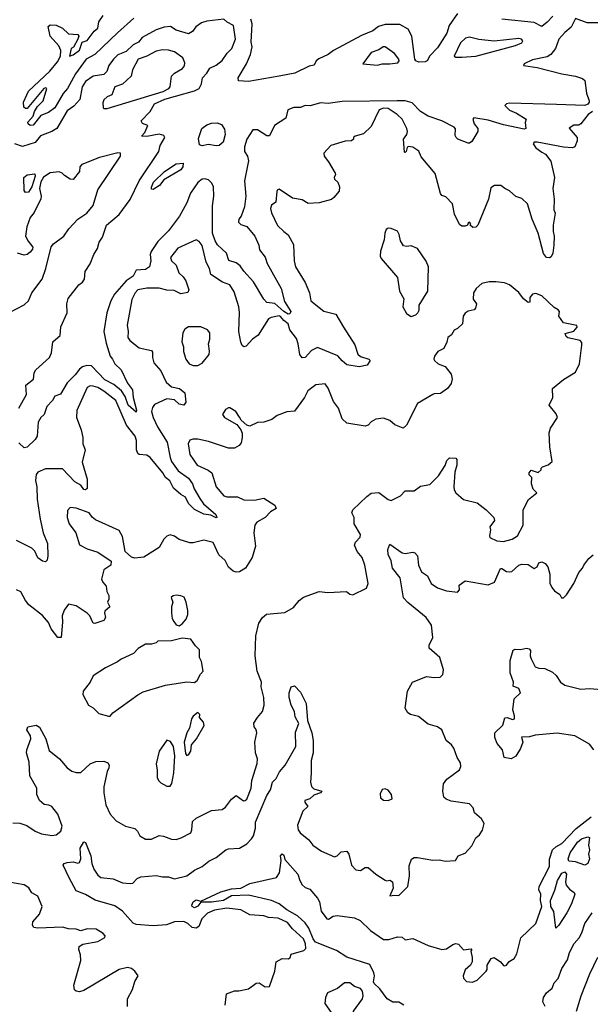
# Model space of a CAD drawing. Extents: x 1690054 to 1842981, y 782881 to 914114.
# Tile 21 of 256: x 1697517 to 1701230, y 817920 to 824322. Entities that reach past the tile are written whole.
import ezdxf

# ---------------------------------------------------------------- set-up
doc = ezdxf.new("R2010")
doc.units = 0

msp = doc.modelspace()

# ---------------------------------------------------------------- linework, layer by layer
at = {"layer": '0CON10XD'}
for points in [[(1697510, 821795), (1697560, 821885), (1697557.5, 821945), (1697606.5, 821985), (1697611.9, 822025), (1697622.5, 822045), (1697711.4, 822125), (1697722.9, 822155), (1697732.6, 822227.4), (1697780.5, 822269.5), (1697783.5, 822325), (1697825.6, 822415), (1697822.5, 822475), (1697831.4, 822508.6), (1697901.8, 822598.2), (1697925, 822615.3), (1697937.5, 822635), (1697942.2, 822685), (1697976.2, 822735), (1697998.4, 822795), (1698023.1, 822835), (1698033.2, 822875), (1698055, 822907.5), (1698080.7, 822985), (1698165, 823055.5), (1698235, 823152.1), (1698294.8, 823275.2), (1698422.9, 823465), (1698430.5, 823505), (1698460.5, 823555), (1698455, 823569.5), (1698425, 823576.7), (1698345, 823562.7), (1698310, 823565), (1698330.7, 823589.3), (1698350, 823635), (1698316.4, 823646.4), (1698306.7, 823665), (1698366.7, 823725), (1698393.3, 823775), (1698461.9, 823805), (1698531.1, 823825), (1698655, 823858.8), (1698684.1, 823875), (1698699.7, 823905), (1698705.5, 823945), (1698735, 823974), (1698755, 824006.2), (1698795, 824025.9), (1698835, 824056), (1698866.2, 824103.8), (1698896.3, 824133.7), (1698921.2, 824195), (1698908.6, 824285), (1698867.7, 824305), (1698845, 824326.2), (1698735, 824312.2), (1698698.9, 824301.1), (1698662.5, 824275), (1698641.3, 824245), (1698615, 824229.7), (1698535, 824254.7), (1698498.1, 824278.1), (1698456.1, 824273.9), (1698405, 824255.2), (1698313.8, 824206.2), (1698290.8, 824175), (1698255, 824158.2), (1698208.7, 824115), (1698155, 824093.2), (1698126.1, 824065), (1698096.8, 824023.2), (1698084.6, 823985), (1698065, 823966.7), (1697995, 823953.8), (1697945, 823920), (1697922.3, 823885), (1697907.6, 823802.4), (1697869.8, 823760.2), (1697825, 823728.9), (1697758.4, 823615), (1697725.9, 823594.1), (1697653.1, 823566.9), (1697616.4, 823523.6), (1697535, 823498), (1697485.4, 823515.4)], [(1701392.5, 824302.5), (1701210.8, 824300.8), (1701135, 824330), (1701106.8, 824273.2), (1701065, 824238.8), (1701026.2, 824195), (1701004.4, 824135), (1700973.2, 824095), (1700948.6, 824081.4), (1700855, 824062.1), (1700799.4, 824035), (1700795, 824023.8), (1700885, 824010.5), (1701045, 823969.6), (1701135, 823953.9), (1701179.5, 823939.5), (1701195, 823926), (1701206.1, 823845), (1701222.7, 823795), (1701223.8, 823785), (1701215, 823772.3), (1701195, 823763.3), (1701009.8, 823770.2), (1700705, 823778.8), (1700684, 823775), (1700674, 823765), (1700704.8, 823734.8), (1700749.6, 823715), (1700813.8, 823675), (1700806.2, 823653.8), (1700810.8, 823615), (1700799.3, 823610.7), (1700665, 823638.6), (1700565, 823668.5), (1700472.5, 823685), (1700465.6, 823675), (1700475.3, 823645.3), (1700498, 823615), (1700498, 823595), (1700459.3, 823530.7), (1700445, 823520), (1700435, 823520), (1700367.5, 823545), (1700356.7, 823555), (1700351.7, 823568.3), (1700353, 823613), (1700343.6, 823623.6), (1700264.2, 823665), (1700175, 823695.2), (1700125.2, 823725.2), (1700072, 823782), (1700025, 823794.9), (1699974.4, 823794.4), (1699615, 823790.5), (1699525, 823777.6), (1699475, 823780.5), (1699407, 823763), (1699375, 823764.6), (1699345, 823751.7), (1699299.8, 823750.2), (1699262.1, 823735), (1699247.8, 823682.2), (1699175, 823634.2), (1699143.1, 823566.9), (1699125, 823567.5), (1699064, 823605), (1699034.4, 823605.6), (1698995.9, 823545), (1698979.6, 823495), (1698979.6, 823465), (1698998.4, 823435), (1699005.4, 823404.6), (1698979.7, 823275), (1698987.5, 823175), (1698980, 823105), (1698957.5, 823045), (1698943.1, 823025), (1698940.7, 823005), (1698955, 822990.9), (1698995, 822977.1), (1699047.9, 822915), (1699073.1, 822855), (1699077.8, 822825), (1699115, 822778.6), (1699126.9, 822736.9), (1699218.9, 822575), (1699240.6, 822490.6), (1699280.8, 822425), (1699275, 822408.8), (1699265, 822408), (1699235, 822425.4), (1699176.1, 822476.1), (1699124.2, 822484.2), (1699105.5, 822505), (1699037.7, 822617.7), (1698975, 822686.8), (1698952.1, 822722.1), (1698925, 822741.5), (1698877.2, 822757.2), (1698863.4, 822803.4), (1698805, 822857.1), (1698788.1, 822885), (1698770.7, 822935), (1698771.5, 823111.5), (1698779.5, 823175), (1698777, 823235), (1698768.2, 823258.2), (1698745, 823281.5), (1698722.5, 823287.5), (1698705, 823284.5), (1698676.4, 823263.6), (1698628.5, 823195), (1698605, 823131.9), (1698556, 823044), (1698485, 822949.4), (1698415, 822879.5), (1698373.3, 822815), (1698365.8, 822794.2), (1698371.2, 822755), (1698360.4, 822715), (1698335, 822698.1), (1698275, 822693.6), (1698255.6, 822654.4), (1698209.3, 822625), (1698133.5, 822536.5), (1698110.5, 822495), (1698084.2, 822415), (1698064.4, 822295), (1698079.5, 822219.5), (1698106.2, 822135), (1698120, 822115), (1698135, 822084.4), (1698176.4, 822045), (1698218.6, 821958.6), (1698251.1, 821915), (1698254.1, 821865), (1698277, 821783), (1698275, 821770), (1698222, 821815), (1698202.7, 821872.7), (1698178.5, 821908.5), (1698130.4, 821950.4), (1698070.7, 821980.7), (1697985, 822071.1), (1697953.4, 822073.4), (1697925, 822065.8), (1697905, 822050.3), (1697878.1, 822011.9), (1697825, 821960.3), (1697783, 821887), (1697745, 821873.1), (1697730, 821845), (1697692.7, 821807.3), (1697675.3, 821755), (1697654.8, 821735.2), (1697636.7, 821705), (1697629.4, 821615), (1697617.9, 821592.1), (1697565, 821543.3), (1697545, 821537.5), (1697511.7, 821571.7)], [(1698258.9, 824331.1), (1698152.7, 824237.3), (1698005, 824095.8), (1697950, 824065), (1697880.8, 823969.2), (1697827.7, 823875), (1697798.5, 823841.5), (1697745, 823750), (1697705, 823718), (1697655, 823699.2), (1697603.8, 823636.2), (1697584.3, 823634.3), (1697571.1, 823645), (1697569.7, 823655), (1697604.4, 823695), (1697612.9, 823725), (1697632.4, 823757.6), (1697670, 823795), (1697693.6, 823873.6), (1697685, 823880), (1697674.5, 823875.5), (1697565.3, 823744.7), (1697555, 823744.5), (1697544.1, 823754.1), (1697540.8, 823785), (1697573.6, 823856.4), (1697713.2, 823986.8), (1697761.9, 824048.1), (1697782.9, 824085), (1697785, 824122.5), (1697771.9, 824151.9), (1697714.6, 824215), (1697701.2, 824278.8), (1697715, 824288), (1697755, 824287.1), (1697795, 824267.1), (1697835, 824230.8), (1697896, 824226), (1697901.2, 824215), (1697896, 824195), (1697865.9, 824144.1), (1697852.5, 824135), (1697840, 824085), (1697865, 824093.3), (1697905, 824123.3), (1697924, 824175), (1697955, 824186.2), (1698001.5, 824248.5), (1698025, 824266.2), (1698032.3, 824307.7), (1698060.9, 824349.1)], [(1700366.7, 824363.3), (1700311.2, 824285), (1700296.8, 824235), (1700235, 824140), (1700185, 824086.7), (1700169.2, 824055), (1700155, 824048.8), (1700115, 824046.2), (1700095.6, 824055), (1700089.1, 824065), (1700069.6, 824215), (1700045, 824261.5), (1699990.5, 824290.5), (1699895, 824290.9), (1699852.8, 824277.2), (1699815, 824249.5), (1699740.4, 824219.6), (1699558.5, 824121.5), (1699524, 824095), (1699462.7, 824067.3), (1699446.7, 824055), (1699433.3, 824026.7), (1699399.8, 824020.2), (1699306.7, 823975), (1699205.4, 823954.6), (1699005, 823921), (1698940, 823925), (1698939.4, 823945), (1698993.3, 824035), (1699018.7, 824095), (1699030.4, 824145), (1699022.4, 824175), (1699030.4, 824295), (1699020, 824325)], [(1700986.1, 824345), (1700950.6, 824305), (1700915, 824277.5), (1700865, 824303.1), (1700655, 824325.3)], [(1700395, 824079.2), (1700485, 824084.8), (1700744.4, 824155), (1700785, 824171.8), (1700792.1, 824185), (1700783.3, 824195), (1700765, 824200.8), (1700605, 824183.2), (1700505, 824193.3), (1700445, 824207.5), (1700417.9, 824202.1), (1700385, 824172.5), (1700344.4, 824085), (1700355, 824079.4), (1700395, 824079.2)], [(1698064.1, 823744.1), (1698085, 823744.2), (1698451.1, 823855), (1698487.1, 823875), (1698495.6, 823885), (1698505.7, 823955), (1698525, 823974.4), (1698575.8, 824005), (1698588.9, 824021.1), (1698590.9, 824040.9), (1698578, 824075), (1698525, 824112.9), (1698484.4, 824124.4), (1698445.6, 824125.6), (1698405, 824118.5), (1698344.7, 824085.3), (1698288.2, 824065), (1698251.9, 823995), (1698243.1, 823955), (1698185, 823903.1), (1698135, 823884.5), (1698115.9, 823834.1), (1698085, 823820), (1698065, 823800.8), (1698058.3, 823781.7), (1698060, 823750), (1698064.1, 823744.1)], [(1699845, 824027), (1699875, 824034), (1699925, 824034.1), (1699977.7, 824042.3), (1699986.1, 824053.9), (1699984.6, 824065), (1699955, 824102.9), (1699895, 824146.4), (1699881.2, 824145), (1699855, 824127.1), (1699805, 824108.9), (1699750, 824035), (1699845, 824027)], [(1700915, 823461.5), (1700938.7, 823448.7), (1700973.2, 823403.2), (1700998.1, 823295), (1700987.5, 823225), (1700996.1, 823155), (1700992, 823085), (1701000.8, 823065), (1700988.9, 822985), (1700988.5, 822945), (1700995.4, 822915), (1700993.4, 822856.6), (1700986.6, 822803.4), (1700975, 822780), (1700965, 822774), (1700945, 822776), (1700925, 822801.2), (1700890.4, 822935), (1700851.8, 823025), (1700821.8, 823125), (1700785, 823159.2), (1700745, 823172.9), (1700705, 823209.5), (1700674, 823224), (1700648.8, 823245), (1700607.5, 823245), (1700581.9, 823228.1), (1700567.7, 823155), (1700498, 822985), (1700485, 822972), (1700465, 822970), (1700447.5, 822985), (1700452.5, 822995), (1700445, 823005.7), (1700435, 823000), (1700430, 822985), (1700415, 822980), (1700395, 822980), (1700379.5, 822989.5), (1700347.3, 823057.3), (1700332.4, 823125), (1700289.6, 823169.6), (1700265, 823179.2), (1700255, 823191.2), (1700221.6, 823321.6), (1700129.5, 823429.5), (1700115, 823466.7), (1700075, 823493.3), (1700045, 823497.5), (1700038.3, 823491.7), (1700032.5, 823465), (1700025, 823457.5), (1700021.7, 823461.7), (1700013.8, 823545), (1700036.7, 823575), (1700040.8, 823595), (1700036.9, 823615), (1700005.3, 823675.3), (1699973.8, 823705), (1699915.8, 823745), (1699885, 823745.9), (1699856.7, 823735), (1699805, 823627.5), (1699755, 823580), (1699700, 823565), (1699690, 823555), (1699690, 823545), (1699676.4, 823533.6), (1699635, 823532), (1699542.2, 823505), (1699495.8, 823455), (1699499.2, 823435), (1699527.3, 823397.3), (1699569.6, 823325), (1699572.9, 823315), (1699564, 823296), (1699565.9, 823285), (1699588, 823265), (1699598.9, 823235), (1699595, 823207.5), (1699562.2, 823165), (1699545, 823153.9), (1699465, 823130.4), (1699395, 823127.8), (1699355, 823150.5), (1699291.3, 823161.3), (1699205, 823220), (1699195, 823216.2), (1699189.2, 823205), (1699183.8, 823136.2), (1699155, 823116.2), (1699148.1, 823095), (1699155, 823066.7), (1699195, 822984), (1699235, 822944), (1699265, 822923.3), (1699299.5, 822859.5), (1699302, 822755), (1699311.1, 822715), (1699374.1, 822614.1), (1699402.9, 822545), (1699412.4, 822495), (1699495, 822426), (1699575, 822407.5), (1699623.1, 822323.1), (1699697, 822207), (1699717, 822147), (1699735, 822132.5), (1699790, 822115), (1699797.5, 822105), (1699777.5, 822075), (1699725, 822064.3), (1699645, 822078.8), (1699615, 822103.1), (1699586.9, 822136.9), (1699455, 822190), (1699415, 822172.1), (1699375, 822125.7), (1699355, 822122.5), (1699339.6, 822145), (1699330, 822215), (1699318.8, 822248.8), (1699274.7, 822305), (1699263, 822345), (1699235, 822367), (1699215, 822392.4), (1699205, 822395.5), (1699153.4, 822386.6), (1699135, 822376.2), (1699068.8, 822271.2), (1699032.7, 822245), (1698989.8, 822200.2), (1698975, 822195.6), (1698964.2, 822204.2), (1698956.2, 822225), (1698942.2, 822295), (1698947.8, 822417.8), (1698943.3, 822455), (1698913.1, 822553.1), (1698885, 822597.2), (1698836.9, 822615), (1698761.1, 822665), (1698751.9, 822705), (1698730, 822745), (1698705, 822853.8), (1698685, 822879.4), (1698665, 822890), (1698545, 822836.2), (1698499.2, 822775), (1698504.8, 822754.8), (1698534.2, 822725), (1698552.7, 822675), (1698580.9, 822650.9), (1698597.5, 822625), (1698616.4, 822566.4), (1698611.1, 822548.9), (1698565, 822540), (1698521.9, 822561.9), (1698474.3, 822564.3), (1698425, 822576), (1698345, 822577.3), (1698285.5, 822564.5), (1698268.6, 822545), (1698247.4, 822502.6), (1698215.4, 822335), (1698222.7, 822295), (1698220.6, 822255), (1698232.5, 822235), (1698295, 822188.5), (1698375, 822170.6), (1698380.9, 822160.9), (1698381.1, 822125), (1698390, 822090), (1698435, 822039.2), (1698469.2, 821965), (1698505, 821935.4), (1698556.9, 821925), (1698591.1, 821895), (1698597.3, 821835), (1698585, 821815.8), (1698555, 821822.3), (1698525, 821850.3), (1698473.6, 821856.4), (1698395, 821819.4), (1698380.2, 821799.8), (1698375.4, 821775), (1698385.3, 821735), (1698413.7, 821675), (1698476.2, 821575), (1698495, 821474.2), (1698505, 821449.2), (1698549.1, 821389.1), (1698615, 821340.8), (1698641.4, 821305), (1698651.1, 821271.1), (1698689.5, 821209.5), (1698713.9, 821173.9), (1698792.5, 821105), (1698798.8, 821085), (1698795, 821082), (1698759.6, 821099.6), (1698715, 821106.9), (1698655, 821137.5), (1698615, 821176.4), (1698596.5, 821216.5), (1698565, 821234.6), (1698516.9, 821276.9), (1698493, 821323), (1698465, 821346.2), (1698448.2, 821375), (1698365, 821475.3), (1698345, 821489.5), (1698295, 821494.1), (1698285, 821502.2), (1698275.9, 821525), (1698277.7, 821585), (1698268.1, 821615), (1698211.3, 821685), (1698141.6, 821845), (1698065, 821905.7), (1698025, 821930.8), (1697995, 821940), (1697975, 821941.2), (1697955, 821930), (1697889.1, 821780.9), (1697885.6, 821734.4), (1697915.7, 821655), (1697926.7, 821605), (1697927.1, 821565), (1697941.9, 821525), (1697924.1, 821445), (1697954.7, 821335), (1697956.8, 821273.2), (1697945.9, 821264.1), (1697935, 821267.1), (1697915.5, 821295.5), (1697875, 821317.8), (1697795, 821401.3), (1697685, 821401.9), (1697635, 821380), (1697624.4, 821365), (1697620, 821325), (1697627.8, 821285), (1697630, 821205), (1697649.2, 821075), (1697670.3, 820985), (1697698.2, 820915), (1697700.8, 820835), (1697695, 820807.5), (1697685, 820796.7), (1697665, 820801.2), (1697635, 820823.8), (1697615.3, 820865.3), (1697595, 820885.7), (1697496.6, 820936.6)], [(1701243.9, 823726.1), (1701215.8, 823705), (1701168, 823645), (1701155, 823636.9), (1701122.8, 823637.2), (1701092.3, 823617.7), (1701144.3, 823555), (1701145.8, 823535), (1701130.6, 823495), (1701115, 823489.3), (1701055, 823493.8), (1700885, 823526.5), (1700864.6, 823525.4), (1700859.2, 823515), (1700875, 823488), (1700915, 823461.5)], [(1698795, 823501.1), (1698745, 823510.4), (1698705, 823502.7), (1698687.3, 823507.3), (1698680.9, 823549.1), (1698702.9, 823615), (1698735, 823638.3), (1698765, 823648.7), (1698801.9, 823651.9), (1698831.1, 823641.1), (1698849.2, 823609.2), (1698853.6, 823575), (1698840, 823525), (1698815, 823503.5), (1698795, 823501.1)], [(1697445, 822415.8), (1697545, 822468.8), (1697575, 822493.3), (1697595, 822546.7), (1697663.1, 822635), (1697686.9, 822705), (1697720.8, 822845), (1697736.2, 822865), (1697804, 822915), (1697837.3, 822962.7), (1697894.6, 823025.4), (1697954.3, 823065), (1697995, 823114), (1698024.4, 823215), (1698172, 823435), (1698173.5, 823453.5), (1698155, 823456.6), (1698035, 823426.2), (1697920.1, 823379.9), (1697909, 823365), (1697905.2, 823334.8), (1697865, 823283.2), (1697845, 823284.2), (1697808.1, 823308.1), (1697793.6, 823325), (1697773.1, 823333.1), (1697715, 823325.6), (1697672.6, 823297.4), (1697655, 823268.8), (1697645.5, 823225), (1697656.3, 823175), (1697653.8, 823156.2), (1697610.8, 823069.2), (1697583.9, 823036.1), (1697562.5, 822975), (1697553.4, 822915), (1697572.6, 822882.6), (1697603, 822843), (1697600.7, 822829.3), (1697585, 822810), (1697565.6, 822794.4), (1697545, 822790), (1697503, 822803)], [(1698385, 823217.5), (1698375, 823220), (1698373.8, 823233.8), (1698388, 823265), (1698460, 823335), (1698535, 823385.8), (1698579.7, 823389.7), (1698577.9, 823365), (1698565, 823345.6), (1698455, 823280), (1698426.7, 823243.3), (1698385, 823217.5)], [(1697555, 823198), (1697545, 823211.2), (1697543.2, 823295), (1697565, 823312.6), (1697615, 823319.3), (1697617.7, 823305), (1697595.7, 823235), (1697575, 823200), (1697555, 823198)], [(1700065, 822392.5), (1700095, 822402.5), (1700107.5, 822415), (1700116.4, 822433.6), (1700117.5, 822465), (1700172.3, 822557.7), (1700176.2, 822715), (1700161.2, 822751.2), (1700105, 822833.3), (1700065, 822852.5), (1700035, 822847.5), (1700015, 822852.5), (1699994.1, 822884.1), (1699985.8, 822925), (1699975, 822946.7), (1699935, 822964), (1699915, 822966), (1699902.1, 822957.9), (1699892.5, 822935), (1699889.7, 822890.3), (1699863.8, 822816.2), (1699862.9, 822785), (1699869.7, 822769.7), (1699975.9, 822645.9), (1699987.7, 822557.7), (1700016.1, 822506.1), (1700010, 822455), (1700035, 822412.5), (1700065, 822392.5)], [(1697471.2, 819098.8), (1697517.4, 819097.4), (1697563, 819083), (1697617.1, 819045), (1697658.8, 819028.8), (1697725, 819018.2), (1697755, 819021.1), (1697785, 819045.8), (1697792.6, 819077.4), (1697764.4, 819155), (1697726.7, 819205), (1697706.7, 819215), (1697675, 819219.1), (1697645, 819245.8), (1697628.5, 819285), (1697627.5, 819325), (1697583.6, 819405), (1697578.5, 819495), (1697560.6, 819555), (1697562.2, 819575), (1697589.5, 819645), (1697587.8, 819665), (1697564, 819705), (1697570, 819725), (1697624.2, 819735.8), (1697645, 819722.5), (1697686.6, 819646.6), (1697709.3, 819569.3), (1697775.7, 819515.7), (1697825, 819456.7), (1697855, 819436.7), (1697885, 819427.5), (1697915, 819427.5), (1697975, 819483.8), (1698011.3, 819498.7), (1698065, 819500), (1698090.2, 819490.2), (1698098.6, 819475), (1698097.3, 819457.3), (1698086.6, 819433.4), (1698064.5, 819334.5), (1698063.8, 819295), (1698077, 819217), (1698106.4, 819156.4), (1698145, 819112.5), (1698205, 819078), (1698265, 819062), (1698283.8, 819045), (1698298.8, 819015), (1698335, 818992.9), (1698375, 818994.3), (1698425, 819018.1), (1698453.3, 819013.3), (1698505, 818992.5), (1698535, 818990.9), (1698568.3, 819001.7), (1698630, 819035), (1698637.8, 819055), (1698641.3, 819108.7), (1698665, 819130.8), (1698765, 819180), (1698835, 819186.2), (1698855, 819201.2), (1698895, 819254), (1698925, 819276.7), (1698973, 819243), (1698985, 819244.2), (1698995, 819254.2), (1699024, 819326), (1699027.9, 819375), (1699061.9, 819485), (1699063.3, 819515), (1699051.5, 819555), (1699046.7, 819625), (1699060, 819685), (1699055, 819705.7), (1699043.1, 819725), (1699041.5, 819748.5), (1699063.3, 819785), (1699096.6, 819823.4), (1699107.9, 819865), (1699105.4, 819915), (1699088.8, 819985), (1699090.8, 820015), (1699061.6, 820085), (1699048.2, 820185), (1699054.3, 820315), (1699073, 820397), (1699096.7, 820435), (1699124, 820456), (1699242.2, 820467.8), (1699299.3, 820500.7), (1699335.7, 820545), (1699363, 820567), (1699465, 820604.8), (1699523.1, 820596.9), (1699644, 820604), (1699665, 820587.5), (1699685, 820582.5), (1699773.6, 820626.4), (1699784, 820656), (1699762.1, 820775), (1699744.5, 820825), (1699713.9, 820863.9), (1699694.6, 820905), (1699702.9, 820925), (1699732.3, 820957.7), (1699735.2, 820975), (1699693.4, 821045), (1699692.5, 821085), (1699677.3, 821115), (1699685.5, 821135), (1699775, 821220.9), (1699805, 821242.5), (1699855, 821247.8), (1699915, 821202.5), (1699935, 821195.8), (1699995, 821226.2), (1700025, 821258), (1700085, 821257.5), (1700125, 821289.2), (1700185, 821300), (1700242.5, 821355), (1700286.2, 821423.8), (1700296, 821455), (1700315, 821473.8), (1700355, 821470), (1700361.2, 821461.2), (1700362.2, 821425), (1700349.3, 821380.7), (1700341.9, 821285), (1700343.3, 821265), (1700355, 821246), (1700405, 821201.9), (1700495, 821180), (1700552.5, 821135), (1700602.5, 821085), (1700606.2, 821065), (1700576.7, 821025), (1700581.2, 821005), (1700573.3, 820965), (1700577.5, 820955), (1700622.7, 820932.7), (1700665, 820928), (1700722.5, 820945), (1700756.2, 820965), (1700794, 821035), (1700794.3, 821135), (1700827.9, 821202.1), (1700882.5, 821245), (1700858.3, 821268.3), (1700847.5, 821305), (1700850, 821345), (1700833, 821363), (1700832.5, 821375), (1700845, 821392.5), (1700891.7, 821378.3), (1700910, 821395), (1700910, 821405), (1700920, 821415), (1700955, 821426.7), (1700981.7, 821448.3), (1700966.7, 821545), (1700961.9, 821635), (1700971.9, 821665), (1701016.9, 821735), (1701008.7, 821758.7), (1700962.5, 821815), (1700986.2, 821865), (1700983.8, 821925), (1701056.5, 821983.5), (1701135, 822030), (1701160.6, 822085), (1701176.2, 822205), (1701174.1, 822224.1), (1701165, 822236.2), (1701084.3, 822254.3), (1701072.7, 822262.7), (1701067.5, 822282.5), (1701122.3, 822297.7), (1701145, 822322.5), (1701143.6, 822333.6), (1701055, 822351.2), (1701026, 822395), (1701028.8, 822425), (1701021.2, 822435), (1700995, 822451.4), (1700915, 822527.5), (1700875, 822541.4), (1700855, 822537.5), (1700836, 822515), (1700836.7, 822485), (1700825, 822483.3), (1700795, 822506.7), (1700765, 822548.8), (1700705, 822598), (1700671.2, 822611.2), (1700615, 822618.1), (1700573, 822617), (1700524.2, 822605.8), (1700486.6, 822573.4), (1700470.8, 822545), (1700468.8, 822505), (1700490, 822475), (1700484.1, 822445.9), (1700473.9, 822436.1), (1700435, 822426), (1700416.1, 822413.9), (1700403.8, 822395), (1700397.5, 822345), (1700365, 822313.3), (1700345, 822302.5), (1700326.4, 822273.6), (1700302.5, 822255), (1700296.7, 822225), (1700276.7, 822185), (1700237.5, 822165), (1700216.7, 822135), (1700212.5, 822115), (1700217, 822107), (1700240, 822085), (1700285, 822067.5), (1700325, 822017.5), (1700331.2, 821985), (1700325, 821957.5), (1700301.2, 821925), (1700255, 821891.2), (1700215, 821890), (1700205.7, 821884.3)], [(1698675, 822072.5), (1698705, 822088), (1698749.6, 822145), (1698753, 822167), (1698746, 822215), (1698754.6, 822245), (1698754, 822285), (1698740, 822305), (1698695.4, 822325.4), (1698615.7, 822324.3), (1698590.6, 822309.4), (1698578, 822285), (1698572.7, 822227.3), (1698581.9, 822195), (1698582.2, 822165), (1698597.5, 822115), (1698620, 822085), (1698645, 822072.9), (1698675, 822072.5)], [(1700205.7, 821884.3), (1700105, 821826.7), (1700034.1, 821685.9), (1700013, 821667), (1699958.5, 821688.5), (1699925, 821716.2), (1699885, 821732.1), (1699835, 821725.5), (1699805, 821706.9), (1699784, 821685), (1699765, 821679.6), (1699645, 821698.9), (1699616.2, 821726.2), (1699592.5, 821795), (1699559.4, 821839.4), (1699525, 821926.2), (1699505, 821954), (1699445, 821946.7), (1699392, 821908), (1699370, 821865), (1699305, 821777.1), (1699255, 821772.9), (1699192.5, 821747.5), (1699157.7, 821722.3), (1699105, 821704.6), (1699065, 821702.2), (1699015, 821679.2), (1698995.7, 821685.7), (1698958.8, 821718.8), (1698948, 821738), (1698923.3, 821775), (1698885, 821798), (1698875, 821798.8), (1698855, 821786.7), (1698836.7, 821755), (1698850, 821735), (1698928.8, 821688.8), (1698955.9, 821655.9), (1698964.2, 821634.2), (1698965.6, 821605.6), (1698958.7, 821571.3), (1698945, 821552.5), (1698915, 821536.9), (1698875, 821535.6), (1698745, 821578.7), (1698675, 821594.6), (1698644.5, 821595.5), (1698623.1, 821586.9), (1698612.9, 821565), (1698624.5, 821495), (1698672.5, 821425), (1698743.8, 821393.8), (1698766.5, 821376.5), (1698795.5, 821285), (1698845.4, 821225.4), (1698865, 821219.5), (1698935, 821218.9), (1698975, 821199.1), (1699045, 821197.5), (1699105, 821210), (1699176.4, 821166.4), (1699185.8, 821144.2), (1699149.1, 821120.9), (1699115, 821085.7), (1699060, 821055), (1699046.9, 821035), (1699040, 820985), (1699050.5, 820899.5), (1699030, 820825), (1698986.2, 820755), (1698947.3, 820732.7), (1698925, 820729.2), (1698905, 820737.1), (1698875, 820761.9), (1698853.6, 820805), (1698812.6, 820842.6), (1698775, 820921.9), (1698715, 820938.6), (1698645, 820919.4), (1698625, 820920), (1698555, 820942.9), (1698525, 820963.1), (1698495, 820972), (1698475, 820963.8), (1698455, 820944), (1698425, 820890.5), (1698323.6, 820826.4), (1698265, 820821.2), (1698245, 820826.7), (1698203.2, 820863.2), (1698185, 820962.5), (1698165, 821000.8), (1698009.6, 821069.6), (1697987.3, 821087.3), (1697968.2, 821115), (1697885, 821145.8), (1697845, 821150), (1697828.8, 821131.2), (1697825.6, 821085), (1697838.1, 821045), (1697882.3, 820985), (1697905, 820907.1), (1697955, 820881.8), (1698025, 820859.5), (1698111.7, 820801.7), (1698108.8, 820775), (1698064.5, 820745), (1698050, 820685), (1698057.1, 820665), (1698078.4, 820638.4), (1698082.7, 820605), (1698097.1, 820577.1), (1698096.8, 820555), (1698088.1, 820535), (1698103.3, 820505), (1698071.8, 820475), (1698067.9, 820465), (1698074.4, 820435), (1698065, 820416), (1698005, 820395.7), (1697995, 820398.6), (1697974.1, 820445), (1697955, 820464), (1697885, 820510.9), (1697835, 820520.8), (1697807.1, 820482.9), (1697792.8, 820445), (1697795.3, 820405), (1697785.8, 820304.2), (1697765, 820303.8), (1697721.7, 820361.7), (1697705, 820401.9), (1697665, 820448.6), (1697576.4, 820516.4), (1697554.5, 820544.5), (1697525, 820601.2), (1697495, 820615.7)], [(1697838.8, 818741.2), (1697800, 818825), (1697806.2, 818835), (1697825, 818841.5), (1697865, 818845.9), (1697895, 818838.5), (1697905, 818842.1), (1697914.2, 818865), (1697910.4, 818935), (1697935, 818976.2), (1697945, 818972.9), (1697980.7, 818885), (1697986.9, 818835), (1697999.3, 818799.3), (1698025, 818759.4), (1698045, 818744.5), (1698125, 818736.5), (1698185, 818710), (1698235.6, 818704.4), (1698252, 818708), (1698281.2, 818738.8), (1698305, 818747.5), (1698405, 818758.1), (1698445, 818747.7), (1698485, 818749.4), (1698525, 818736.2), (1698605, 818755.6), (1698655, 818791.8), (1698703.3, 818815), (1698748.5, 818851.5), (1698796.1, 818873.9), (1698858.8, 818925), (1698875, 818931.1), (1698946.7, 818935), (1698995, 818964.2), (1699024.5, 818995), (1699037.3, 819015), (1699051.4, 819065), (1699051.4, 819105), (1699125, 819277.1), (1699147.9, 819315), (1699161.1, 819365), (1699185, 819388.6), (1699208.5, 819431.5), (1699245.3, 819474.7), (1699314, 819595), (1699311.2, 819688.8), (1699333.3, 819745), (1699309.5, 819789.5), (1699304.1, 819824.1), (1699282.5, 819865), (1699270, 819915), (1699270, 819945), (1699282.5, 819985), (1699305, 819990), (1699345, 819948.8), (1699380, 819875), (1699389.4, 819765), (1699418, 819685), (1699425.8, 819635), (1699426.8, 819555), (1699414.3, 819505.8), (1699412.9, 819422.9), (1699410, 819365), (1699415.7, 819335), (1699431.4, 819321.4), (1699483.3, 819305), (1699473.3, 819295), (1699430.4, 819279.6), (1699405, 819255.5), (1699372.2, 819245), (1699372.2, 819235), (1699391.4, 819205), (1699360, 819175), (1699324.5, 819085), (1699330, 819055), (1699341.9, 819035), (1699398.2, 818988.2), (1699424.5, 818955), (1699481.1, 818915), (1699565, 818879.6), (1699582.5, 818885), (1699609.9, 818910.1), (1699645, 818914.4), (1699658.5, 818895), (1699676, 818825), (1699704, 818795), (1699735, 818789.4), (1699765, 818808.8), (1699785, 818808.8), (1699835, 818766), (1699895, 818726.7), (1699905, 818722.5), (1699926.4, 818726.4), (1699942.5, 818715), (1699947.5, 818675), (1699925, 818624), (1699955, 818630), (1699985, 818627.5), (1700042.5, 818685), (1700052.8, 818755), (1700050.4, 818819.6), (1700067.4, 818862.6), (1700085, 818873.5), (1700105, 818874.6), (1700205, 818856.7), (1700248.2, 818858.2), (1700285, 818850), (1700352.5, 818855), (1700370, 818885), (1700415, 818902.5), (1700458.8, 818951.2), (1700485, 819002.5), (1700508.3, 819021.7), (1700528.3, 819051.7), (1700538.8, 819095), (1700522, 819125), (1700476.7, 819165), (1700467.7, 819197.7), (1700444, 819224), (1700325, 819241.2), (1700293.1, 819253.1), (1700276.8, 819266.8), (1700270, 819305), (1700275, 819352.5), (1700296.1, 819383.9), (1700380, 819445), (1700388.6, 819465), (1700385, 819490), (1700364.5, 819524.5), (1700342.7, 819585), (1700327.8, 819607.8), (1700292.9, 819635), (1700264.4, 819705), (1700235, 819724.4), (1700175, 819741.9), (1700111.5, 819791.5), (1700060, 819805), (1700043.8, 819815), (1700026.2, 819845), (1700041.4, 819955), (1700074.2, 820015), (1700165, 820051.5), (1700215, 820044.2), (1700252.9, 820047.1), (1700270, 820065), (1700275.8, 820095), (1700250, 820175), (1700182, 820235), (1700182, 820255), (1700206.2, 820305), (1700197.5, 820385), (1700163, 820435), (1700041.8, 820531.8), (1700015, 820562.9), (1699993, 820693), (1699943.3, 820755), (1699933.2, 820803.2), (1699913.9, 820845), (1699913.3, 820876.7), (1699925, 820911.2), (1700005, 820854.4), (1700025, 820850), (1700075, 820858.9), (1700088, 820855), (1700105.5, 820835), (1700112.3, 820775), (1700130.8, 820730.8), (1700170, 820705), (1700195.5, 820655.5), (1700235, 820628.6), (1700295, 820608), (1700365, 820599.5), (1700379.1, 820615), (1700376, 820645), (1700415, 820672.5), (1700565, 820648), (1700605.8, 820664.2), (1700645, 820752.5), (1700655, 820752.5), (1700684, 820734), (1700705, 820730.8), (1700718.8, 820735), (1700764.2, 820775.8), (1700785, 820781.2), (1700825, 820778.8), (1700865, 820753.8), (1700883.8, 820765), (1700895, 820790), (1700915, 820797.5), (1700935.9, 820785.9), (1700953.3, 820765), (1700965.9, 820715.9), (1700967.3, 820657.3), (1700980.3, 820630.3), (1700997.6, 820607.6), (1701032.5, 820585), (1701043.6, 820563.6), (1701055, 820562.5), (1701075, 820582.5), (1701123.3, 820655), (1701155, 820727.5), (1701180, 820755), (1701187.5, 820775), (1701221.2, 820818.8), (1701248, 820842)], [(1698555, 820381.2), (1698575, 820393.3), (1698600, 820425), (1698611.2, 820455), (1698610.7, 820480.7), (1698600, 820535), (1698586.4, 820566.4), (1698565, 820576.7), (1698535, 820580), (1698515, 820576.7), (1698502.5, 820565), (1698512.5, 820535), (1698503.8, 820505), (1698504.1, 820464.1), (1698508.3, 820428.3), (1698519.3, 820409.3), (1698535, 820386.7), (1698555, 820381.2)], [(1698095, 819792.5), (1698105, 819793.3), (1698123.3, 819815), (1698285, 819932.7), (1698319.3, 819950.7), (1698465, 819993.8), (1698605, 820016.7), (1698655, 820013.3), (1698672.5, 820025), (1698693, 820067), (1698710, 820085), (1698699.3, 820149.3), (1698687.5, 820175), (1698687.5, 820225), (1698660.7, 820250.7), (1698630, 820295), (1698575, 820300), (1698505, 820283.3), (1698415, 820280), (1698405, 820270), (1698375, 820262.5), (1698335, 820262.5), (1698287, 820233), (1698258.3, 820201.7), (1698177.5, 820165), (1698154.1, 820145.9), (1698075, 820108), (1697993.8, 820055), (1697976.2, 820015), (1697930, 819955), (1697927.5, 819935), (1697964.1, 819864.1), (1697995, 819848), (1698031.7, 819811.7), (1698095, 819792.5)], [(1701252.9, 819575), (1701225, 819611.8), (1701130, 819665), (1701015, 819682.7), (1700871.2, 819668.8), (1700835, 819658.5), (1700782.8, 819657.2), (1700790.9, 819625), (1700775, 819584), (1700745, 819534), (1700715, 819516), (1700670, 819525), (1700658.6, 819575), (1700624.4, 819615), (1700609.5, 819655), (1700608.6, 819685), (1700660, 819735), (1700675, 819782.5), (1700690, 819785), (1700725, 819771.2), (1700736, 819775), (1700738, 819795), (1700726.2, 819835), (1700733.8, 819905), (1700776.4, 819945), (1700765, 819973.1), (1700727.5, 819987.5), (1700730, 820015), (1700709.2, 820075), (1700708.9, 820155), (1700727.9, 820222.1), (1700741.6, 820228.4), (1700775, 820226.2), (1700815, 820235.7), (1700831.8, 820231.8), (1700840.9, 820220.9), (1700838.9, 820185), (1700844.4, 820165.6), (1700872, 820115), (1700895, 820106), (1700935, 820104), (1700985, 820078.6), (1701008.6, 820058.6), (1701036.7, 820015), (1701065, 819995.4), (1701169.7, 819969.7), (1701225, 819972.6), (1701304, 819966)], [(1698605, 819537.5), (1698615, 819542.5), (1698631.2, 819565), (1698633.9, 819606.1), (1698667.5, 819645), (1698718.3, 819731.7), (1698712.5, 819755), (1698687.5, 819785), (1698690, 819805), (1698675, 819817.5), (1698645, 819792.5), (1698633.8, 819775), (1698622.5, 819715), (1698603.8, 819685), (1698588, 819625), (1698595, 819550), (1698605, 819537.5)], [(1698475, 819338), (1698495, 819339.2), (1698506.7, 819355), (1698520.6, 819425), (1698525.8, 819535), (1698516.7, 819596.7), (1698498.3, 819628.3), (1698475, 819636.7), (1698424.2, 819565), (1698404.4, 819484.4), (1698412.3, 819442.3), (1698412, 819395), (1698420, 819375), (1698435, 819360), (1698475, 819338)], [(1699915, 819244), (1699940, 819255), (1699936.7, 819285), (1699915, 819312.5), (1699895, 819320), (1699875, 819317.5), (1699862.3, 819287.7), (1699865, 819262.5), (1699885, 819246.2), (1699915, 819244)], [(1700016.9, 817915), (1699985, 817934.3), (1699945, 817933.3), (1699908.8, 817955), (1699860.5, 818020.5), (1699824.4, 818055), (1699819.2, 818065), (1699825.6, 818104.4), (1699822.2, 818125), (1699795, 818179.4), (1699645, 818225.2), (1699579.2, 818269.2), (1699442.8, 818322.8), (1699426.1, 818345), (1699399.2, 818415), (1699375, 818450.3), (1699324.5, 818495), (1699255.7, 818535), (1699205, 818573.1), (1699155, 818594.4), (1699005, 818629.1), (1698895, 818624.4), (1698843.3, 818595), (1698764, 818584), (1698696.1, 818583.9), (1698675, 818558.6), (1698655, 818546), (1698640, 818555), (1698636, 818565), (1698646, 818585), (1698665, 818598), (1698695, 818590), (1698825, 818651.2), (1698895, 818670.6), (1698955, 818675.8), (1699015.4, 818704.6), (1699188, 818745), (1699208.5, 818775), (1699219.2, 818855), (1699214.4, 818885), (1699225, 818897.1), (1699235, 818890), (1699242.1, 818862.1), (1699325.8, 818765), (1699338.9, 818725), (1699356.1, 818696.1), (1699375, 818679.4), (1699405, 818668.2), (1699455, 818610.9), (1699468.1, 818585), (1699478.4, 818525), (1699515, 818475.6), (1699526.6, 818473.4), (1699557.1, 818492.9), (1699583.6, 818496.4), (1699695, 818482.4), (1699732.1, 818465), (1699799.1, 818399.1), (1699885, 818340.4), (1699919.5, 818340.5), (1699975, 818359.4), (1700005.8, 818355.8), (1700025, 818340), (1700075, 818346.7), (1700175, 818301.9), (1700265, 818276.7), (1700295, 818280), (1700335, 818309.2), (1700355, 818316), (1700371.7, 818311.7), (1700405, 818273.8), (1700455, 818280), (1700460, 818275), (1700452.5, 818265), (1700462.5, 818225), (1700462.5, 818195), (1700450, 818175), (1700416, 818144), (1700402.5, 818105), (1700405, 818090), (1700425, 818067.5), (1700463.6, 818063.6), (1700495, 818077.5), (1700552.5, 818135), (1700560, 818145), (1700560, 818175), (1700585, 818217.5), (1700605, 818223.3), (1700646.4, 818196.4), (1700665, 818172.5), (1700675, 818170), (1700685, 818173.3), (1700701.7, 818198.3), (1700735, 818217.5), (1700752.4, 818247.6), (1700777.5, 818352.5), (1700875, 818445.6), (1700901.5, 818518.5), (1700914.6, 818555), (1700906.8, 818595), (1700907.5, 818635), (1700896.4, 818665), (1700898.2, 818685), (1700964.1, 818815), (1700965, 818863.3), (1700985, 818924.3), (1701005, 818942.9), (1701045.5, 818965), (1701138.1, 819061.9), (1701235, 819138.2)], [(1701195, 818824.6), (1701135, 818845.9), (1701091.4, 818851.4), (1701085.7, 818865.7), (1701100, 818905), (1701146.3, 818975), (1701173.4, 818996.6), (1701215, 819009.6), (1701224.4, 819004.4), (1701217.9, 818955), (1701224.5, 818925), (1701218.1, 818895), (1701226.1, 818865), (1701214.4, 818835.6), (1701195, 818824.6)], [(1698853.8, 817915), (1698862.3, 817987.7), (1698915, 818006.7), (1698943, 818007), (1699005, 818021.2), (1699055, 818057.5), (1699075, 818060), (1699115, 818033.3), (1699142.5, 818035), (1699177.1, 818135), (1699186.2, 818195), (1699225, 818218.1), (1699266.7, 818215), (1699278, 818225), (1699284.3, 818245.7), (1699365, 818270), (1699378.3, 818281.7), (1699377, 818313), (1699363.4, 818345), (1699291.1, 818411.1), (1699260.6, 818450.6), (1699198.8, 818478.8), (1699135, 818484.4), (1699105, 818496), (1699015, 818500.9), (1698955, 818533.8), (1698865, 818544.4), (1698785, 818532.7), (1698737.9, 818512.1), (1698701.8, 818475), (1698683.2, 818425), (1698665.2, 818414.8), (1698638.3, 818418.3), (1698611.8, 818445), (1698585, 818457.9), (1698525, 818456), (1698472.6, 818437.4), (1698385, 818430.4), (1698275, 818438.8), (1698255, 818447.1), (1698185.8, 818525.8), (1698135, 818559.9), (1698006.8, 818596.8), (1697943.9, 818633.9), (1697885, 818657.8), (1697838.8, 818741.2)], [(1701005, 818414.4), (1700992.1, 818522.1), (1700974.1, 818555), (1700971.4, 818595), (1700999.2, 818660.8), (1701016.9, 818725), (1701045, 818772.8), (1701065, 818780.5), (1701075.4, 818765), (1701069.1, 818715), (1701072.7, 818695), (1701095, 818667.7), (1701125.8, 818645.8), (1701130.2, 818635), (1701107.2, 818572.8), (1701076.8, 818515), (1701025, 818433.3), (1701005, 818414.4)], [(1698218.8, 817905), (1698218.8, 817955), (1698250, 818015), (1698265, 818067.5), (1698287.5, 818105), (1698266, 818136), (1698245, 818152), (1698218.3, 818158.3), (1698165, 818145.5), (1697935, 818008.6), (1697905, 818000), (1697884.2, 818004.2), (1697874.4, 818014.4), (1697869.6, 818045), (1697914.5, 818205), (1697912.1, 818242.1), (1697900.8, 818275), (1697904.2, 818295), (1697928.3, 818311.7), (1698025, 818327.5), (1698070, 818355), (1698072.5, 818365), (1698060.5, 818380.5), (1698015, 818407.3), (1697955, 818411.2), (1697915, 818397.5), (1697885, 818408.9), (1697835, 818411.2), (1697795, 818420.6), (1697635, 818414.6), (1697609.6, 818419.6), (1697600, 818435), (1697603.2, 818456.8), (1697644.5, 818505), (1697663.5, 818555), (1697635, 818622.7), (1697595, 818644.5), (1697576.5, 818676.5), (1697545, 818697.1), (1697445, 818714.4)], [(1700937.5, 817905), (1700921.8, 817935), (1700926.7, 817965), (1700945.3, 817995), (1700982.9, 818025), (1700995, 818060), (1701022.2, 818087.8), (1701045, 818152.5), (1701081.8, 818208.2), (1701095, 818255.7), (1701124.2, 818315), (1701158.8, 818351.2), (1701175.9, 818384.1), (1701194.7, 818445), (1701242, 818515)], [(1701276.6, 818223.4), (1701224.6, 818115), (1701168.4, 817971.6), (1701138.1, 817871.9)], [(1699705, 817755.8), (1699725, 817762), (1699740, 817775), (1699743.3, 817805), (1699726.7, 817836.7), (1699693.6, 817853.6), (1699690, 817875), (1699747.5, 817955), (1699752.5, 817975), (1699748, 818005), (1699735, 818022), (1699696.4, 818036.4), (1699665, 818059.1), (1699630, 818060), (1699585, 818023.3), (1699520, 817995), (1699507.5, 817965), (1699502.5, 817925), (1699575, 817823.3), (1699615, 817806.7), (1699685, 817760), (1699705, 817755.8)]]:
    msp.add_lwpolyline(points, dxfattribs=at)

doc.saveas('drawing.dxf')
